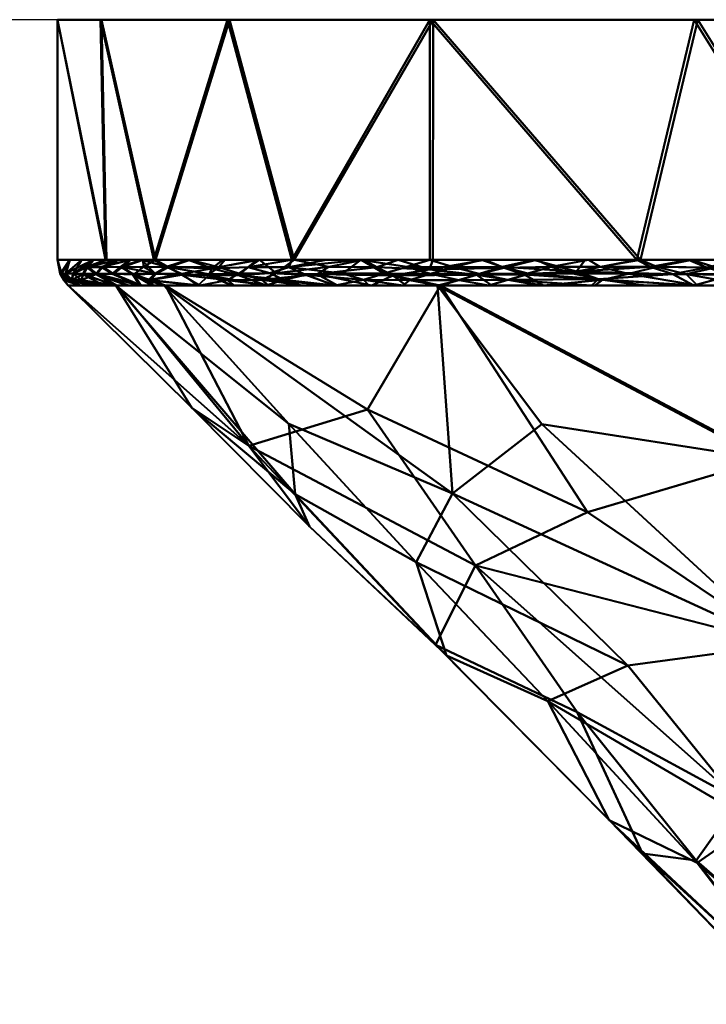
# Model space of a CAD drawing. Header units: millimetres. Extents: x -206 to 140, y -189 to 122.
# Tile 12 of 256: x -111 to -92, y -27 to 0. Entities that reach past the tile are written whole.
import ezdxf

# ---------------------------------------------------------------- set-up
doc = ezdxf.new("R2010")
doc.units = ezdxf.units.MM
doc.layers.add('A-GENM', color=13, linetype='Continuous', lineweight=30)

# ---------------------------------------------------------------- blocks, each defined once
blk = doc.blocks.new('MODEL - MODEL-3819-View 1')
at = {"layer": 'A-GENM', "lineweight": 40}
mesh = blk.add_polyface(dxfattribs=at)
corners = [(-75.06, 0, 35.005), (-65.998, 0, 33.828), (-57.55, 0, 30.346), (-50.29, 0, 24.795), (-44.715, 0, 17.555), (-41.203, 0, 9.118), (-39.995, 0, 0.06), (-41.172, 0, -9.002), (-44.654, 0, -17.45), (-50.205, 0, -24.71), (-57.445, 0, -30.285), (-65.882, 0, -33.797), (-74.94, 0, -35.005), (-84.002, 0, -33.828), (-92.45, 0, -30.346), (-99.71, 0, -24.795), (-105.285, 0, -17.555), (-108.797, 0, -9.118), (-110.005, 0, -0.06), (-108.828, 0, 9.002), (-105.346, 0, 17.45), (-99.795, 0, 24.71), (-92.555, 0, 30.285), (-84.118, 0, 33.797)]
mesh.append_faces([[corners[k] for k in face] for face in [(5, 3, 4)]], dxfattribs={"vtx0": -1})
mesh.append_faces([[corners[k] for k in face] for face in [(23, 1, 21, 22)]], dxfattribs={"vtx0": -1, "vtx1": -1})
mesh.append_faces([[corners[k] for k in face] for face in [(21, 3, 11)]], dxfattribs={"vtx0": -1, "vtx1": -1, "vtx2": -1})
mesh.append_faces([[corners[k] for k in face] for face in [(21, 11, 16, 17)]], dxfattribs={"vtx0": -1, "vtx1": -1, "vtx3": -1})
mesh.append_faces([[corners[k] for k in face] for face in [(3, 7, 8, 11)]], dxfattribs={"vtx0": -1, "vtx2": -1, "vtx3": -1})
mesh.append_faces([[corners[k] for k in face] for face in [(13, 14, 11, 12), (0, 1, 23)]], dxfattribs={"vtx1": -1})
mesh.append_faces([[corners[k] for k in face] for face in [(9, 10, 11, 8), (19, 20, 21)]], dxfattribs={"vtx2": -1})
mesh.append_faces([[corners[k] for k in face] for face in [(14, 15, 16, 11), (17, 18, 19, 21), (5, 6, 7, 3), (1, 2, 3, 21)]], dxfattribs={"vtx2": -1, "vtx3": -1})
mesh = blk.add_polyface(dxfattribs=at)
corners = [(-74.94, 0, -35.005), (-74.94, -6.587, -35.005), (-88.341, -6.587, -32.363), (-99.711, -6.587, -24.794), (-107.318, -6.587, -13.45), (-110.005, -6.587, -0.06), (-107.364, -6.587, 13.339), (-99.796, -6.587, 24.709), (-88.452, -6.587, 32.317), (-75.06, -6.587, 35.005), (-75.06, 0, 35.005), (-84.118, 0, 33.797), (-92.555, 0, 30.285), (-99.795, 0, 24.71), (-105.346, 0, 17.45), (-108.828, 0, 9.002), (-110.005, 0, -0.06), (-108.797, 0, -9.118), (-105.285, 0, -17.555), (-99.71, 0, -24.795), (-92.45, 0, -30.346), (-84.002, 0, -33.828), (-94.026, -6.587, -28.579), (-81.64, -6.587, -33.684), (-108.662, -6.587, -6.755), (-103.514, -6.587, -19.122), (-108.685, -6.587, 6.639), (-103.58, -6.587, 19.024), (-94.124, -6.587, 28.513), (-81.756, -6.587, 33.661)]
mesh.append_faces([[corners[k] for k in face] for face in [(0, 23, 21), (15, 6, 14), (20, 22, 19), (17, 24, 16), (5, 16, 24), (26, 16, 5), (21, 2, 20), (14, 27, 13), (27, 14, 6), (28, 13, 7), (11, 29, 10)]], dxfattribs={"vtx0": -1, "vtx1": -1})
mesh.append_faces([[corners[k] for k in face] for face in [(20, 2, 22), (4, 17, 18), (11, 8, 29), (17, 4, 24), (8, 11, 12), (26, 15, 16)]], dxfattribs={"vtx0": -1, "vtx2": -1})
mesh.append_faces([[corners[k] for k in face] for face in [(1, 23, 0), (9, 10, 29)]], dxfattribs={"vtx1": -1})
mesh.append_faces([[corners[k] for k in face] for face in [(22, 3, 19), (25, 4, 18), (3, 25, 19), (18, 19, 25), (26, 6, 15), (27, 7, 13), (28, 8, 12), (12, 13, 28), (23, 2, 21)]], dxfattribs={"vtx1": -1, "vtx2": -1})
mesh = blk.add_polyface(dxfattribs=at)
corners = [(-108.95, -6.98, 8.194), (-108.795, -6.784, 9.051), (-109.209, -6.79, 7.323), (-110.005, -6.587, -0.06), (-109.929, -6.968, -0.06), (-109.675, -6.587, 1.615), (-109.775, -6.961, -3.314), (-109.669, -6.587, -1.734), (-109.333, -6.587, -3.408), (-109.783, -6.965, 3.211), (-109.015, -6.587, 4.964), (-109.345, -6.587, 3.289), (-109.354, -7.143, -5.772), (-109.576, -6.965, -4.965), (-109.294, -6.968, -6.634), (-109.826, -7.143, -0.866), (-109.385, -7.294, 1.601), (-109.894, -6.969, 1.568), (-109.889, -6.967, -1.688), (-109.752, -7.139, -2.458), (-108.924, -6.974, -8.31), (-109.606, -7.142, 4.008), (-109.31, -6.977, 6.532), (-109.587, -6.967, 4.88), (-109.601, -7.138, -4.072), (-109.379, -7.294, -1.72), (-109.046, -7.294, -3.379), (-109.057, -7.294, 3.262), (-108.73, -7.294, 4.923), (-108.685, -6.587, 6.639), (-108.997, -6.587, -5.082), (-109.175, -6.783, -7.487), (-108.757, -6.782, -9.19), (-108.713, -7.294, -5.039), (-109.712, -7.294, -0.06), (-108.662, -6.587, -6.755)]
mesh.append_faces([[corners[k] for k in face] for face in [(3, 4, 5), (25, 19, 26), (27, 21, 16), (35, 31, 30)]], dxfattribs={"vtx0": -1, "vtx1": -1})
mesh.append_faces([[corners[k] for k in face] for face in [(0, 1, 2), (12, 13, 14), (15, 16, 17), (4, 3, 18), (18, 19, 15), (12, 14, 20), (21, 22, 23), (24, 13, 12), (24, 6, 13), (6, 8, 13), (0, 2, 22), (13, 30, 31), (28, 22, 21), (16, 21, 17), (9, 21, 23), (9, 17, 21), (2, 10, 23), (31, 32, 20), (20, 14, 31), (31, 14, 13), (33, 24, 12), (15, 19, 25), (24, 19, 6), (4, 18, 15), (9, 5, 17), (6, 19, 18), (19, 24, 26), (5, 4, 17), (7, 6, 18), (10, 9, 23), (23, 22, 2), (17, 4, 15)]], dxfattribs={"vtx0": -1, "vtx1": -1, "vtx2": -1})
mesh.append_faces([[corners[k] for k in face] for face in [(6, 7, 8), (21, 27, 28), (2, 29, 10), (24, 33, 26), (15, 34, 16), (15, 25, 34), (18, 3, 7), (13, 8, 30)]], dxfattribs={"vtx0": -1, "vtx2": -1})
mesh.append_faces([[corners[k] for k in face] for face in [(9, 10, 11, 5)]], dxfattribs={"vtx0": -1, "vtx3": -1})
mesh = blk.add_polyface(dxfattribs=at)
corners = [(-107.911, -6.993, -11.671), (-107.454, -7.144, -12.658), (-107.38, -7.294, -11.679), (-107.959, -6.975, 11.558), (-107.42, -7.294, 11.567), (-107.531, -7.142, 12.463), (-107.307, -6.966, -13.28), (-107.748, -7.294, 9.906), (-108.503, -6.972, 9.877), (-108.95, -6.98, 8.194), (-107.014, -6.782, 14.111), (-107.364, -6.587, 13.339), (-107.694, -6.587, 11.664), (-108.467, -6.972, -9.997), (-107.713, -7.294, -10.019), (-108.924, -6.974, -8.31), (-108.235, -6.789, -10.925), (-107.99, -6.587, -10.103), (-107.654, -6.587, -11.776), (-108.38, -7.294, -6.699), (-108.047, -7.294, -8.359), (-107.647, -6.777, -12.581), (-108.757, -6.782, -9.19), (-108.795, -6.784, 9.051), (-108.274, -6.779, 10.811), (-107.33, -6.965, 13.226), (-108.024, -6.587, 9.989), (-109.209, -6.79, 7.323), (-108.355, -6.587, 8.314), (-108.685, -6.587, 6.639), (-107.093, -7.294, 13.228), (-108.403, -7.294, 6.584), (-108.075, -7.294, 8.245), (-109.31, -6.977, 6.532), (-108.73, -7.294, 4.923), (-109.354, -7.143, -5.772), (-106.962, -6.792, -14.221), (-107.318, -6.587, -13.45), (-109.175, -6.783, -7.487), (-108.326, -6.587, -8.429), (-108.662, -6.587, -6.755), (-108.713, -7.294, -5.039), (-107.047, -7.294, -13.338)]
mesh.append_faces([[corners[k] for k in face] for face in [(19, 15, 20), (26, 24, 12), (4, 3, 7), (31, 33, 34), (39, 38, 40), (37, 21, 18)]], dxfattribs={"vtx0": -1, "vtx1": -1})
mesh.append_faces([[corners[k] for k in face] for face in [(0, 1, 2), (3, 4, 5), (0, 6, 1), (7, 8, 9), (13, 14, 15), (16, 0, 13), (0, 16, 21), (16, 22, 17), (23, 9, 8), (3, 8, 7), (23, 8, 24), (24, 25, 12), (24, 26, 23), (24, 3, 25), (28, 27, 23), (25, 10, 12), (5, 25, 3), (24, 8, 3), (15, 19, 35), (21, 6, 0), (21, 16, 18), (36, 21, 37), (22, 13, 15), (38, 39, 22), (31, 9, 33), (16, 13, 22), (14, 13, 0), (36, 6, 21)]], dxfattribs={"vtx0": -1, "vtx1": -1, "vtx2": -1})
mesh.append_faces([[corners[k] for k in face] for face in [(10, 11, 12), (16, 17, 18), (15, 14, 20), (27, 28, 29), (9, 31, 32), (23, 26, 28), (35, 19, 41), (1, 42, 2)]], dxfattribs={"vtx0": -1, "vtx2": -1})
mesh.append_faces([[corners[k] for k in face] for face in [(4, 30, 5), (39, 17, 22), (2, 14, 0), (32, 7, 9)]], dxfattribs={"vtx1": -1, "vtx2": -1})
mesh = blk.add_polyface(dxfattribs=at)
corners = [(-105.472, -6.587, 16.181), (-106.418, -6.587, 14.76), (-105.769, -6.828, 16.628), (-104.181, -6.954, 19.208), (-104.779, -6.784, 18.362), (-105.038, -7.006, 17.794), (-104.218, -7.294, -17.557), (-105.347, -7.141, -17.106), (-104.401, -7.133, -18.697), (-103.275, -7.294, -18.963), (-105.029, -6.964, -17.844), (-107.047, -7.294, -13.338), (-107.454, -7.144, -12.658), (-106.104, -7.294, -14.744), (-105.85, -6.982, -16.367), (-106.594, -7, -14.863), (-106.962, -6.792, -14.221), (-105.852, -7.019, 16.328), (-107.014, -6.782, 14.111), (-106.6, -6.973, 14.877), (-106.155, -7.294, 14.637), (-105.217, -7.294, 16.046), (-104.279, -7.294, 17.456), (-103.799, -7.138, 19.607), (-105.585, -6.79, -16.983), (-104.465, -6.587, -17.704), (-103.58, -6.587, 19.024), (-104.526, -6.587, 17.603), (-103.666, -6.791, 20.055), (-107.364, -6.587, 13.339), (-107.33, -6.965, 13.226), (-107.093, -7.294, 13.228), (-107.531, -7.142, 12.463), (-105.161, -7.294, -16.15), (-104.013, -6.949, -19.464), (-107.318, -6.587, -13.45), (-106.367, -6.587, -14.868), (-105.416, -6.587, -16.286), (-103.514, -6.587, -19.122), (-107.307, -6.966, -13.28)]
mesh.append_faces([[corners[k] for k in face] for face in [(11, 12, 13), (29, 18, 1), (38, 34, 25), (22, 17, 21)]], dxfattribs={"vtx0": -1, "vtx1": -1})
mesh.append_faces([[corners[k] for k in face] for face in [(3, 4, 5), (6, 7, 8), (10, 8, 7), (14, 15, 16), (5, 4, 2), (17, 5, 2), (2, 18, 19), (5, 22, 23), (24, 10, 14), (24, 25, 10), (28, 26, 4), (27, 2, 4), (17, 2, 19), (1, 18, 2), (30, 19, 18), (4, 3, 28), (17, 22, 5), (5, 23, 3), (32, 20, 19), (20, 17, 19), (10, 7, 14), (34, 8, 10), (36, 24, 16), (16, 24, 14), (34, 10, 25), (16, 15, 39), (7, 13, 15), (15, 12, 39), (13, 12, 15), (15, 14, 7), (19, 30, 32)]], dxfattribs={"vtx0": -1, "vtx1": -1, "vtx2": -1})
mesh.append_faces([[corners[k] for k in face] for face in [(8, 9, 6), (4, 26, 27), (2, 27, 0), (7, 33, 13), (16, 35, 36), (24, 37, 25)]], dxfattribs={"vtx0": -1, "vtx2": -1})
mesh.append_faces([[corners[k] for k in face] for face in [(0, 1, 2), (20, 21, 17), (31, 20, 32), (6, 33, 7), (36, 37, 24)]], dxfattribs={"vtx1": -1, "vtx2": -1})
mesh = blk.add_polyface(dxfattribs=at)
corners = [(-100.809, -7.015, -23.507), (-99.503, -7.294, -24.587), (-100.446, -7.294, -23.181), (-99.153, -6.786, 25.307), (-99.796, -6.587, 24.709), (-100.432, -6.778, 24.028), (-99.808, -6.848, -24.648), (-101.249, -6.785, -23.131), (-101.464, -7.294, 21.684), (-100.526, -7.294, 23.093), (-101.617, -7.132, 22.488), (-99.588, -7.294, 24.502), (-100.352, -7.141, 23.896), (-103.666, -6.791, 20.055), (-101.688, -6.587, 21.866), (-102.634, -6.587, 20.445), (-102.402, -7.294, 20.274), (-103.197, -7, 20.594), (-103.799, -7.138, 19.607), (-101.053, -6.962, 23.272), (-99.776, -6.974, 24.618), (-102.889, -6.976, -21.026), (-102.568, -6.777, -21.544), (-101.389, -7.294, -21.775), (-102.179, -6.962, 21.946), (-104.181, -6.954, 19.208), (-102.332, -7.294, -20.369), (-103.514, -6.587, -19.122), (-102.563, -6.587, -20.54), (-101.613, -6.587, -21.958), (-98.99, -7.148, 25.253), (-100.742, -6.587, 23.288), (-103.58, -6.587, 19.024), (-103.34, -7.294, 18.865), (-104.013, -6.949, -19.464), (-104.401, -7.133, -18.697), (-100.662, -6.587, -23.376), (-99.711, -6.587, -24.794), (-98.52, -6.999, -25.802), (-98.29, -6.587, -25.74), (-104.279, -7.294, 17.456), (-103.275, -7.294, -18.963)]
mesh.append_faces([[corners[k] for k in face] for face in [(11, 12, 9), (32, 13, 15), (8, 10, 16), (33, 18, 40)]], dxfattribs={"vtx0": -1, "vtx1": -1})
mesh.append_faces([[corners[k] for k in face] for face in [(3, 4, 5), (6, 0, 7), (16, 17, 18), (5, 19, 20), (9, 12, 10), (21, 22, 7), (23, 21, 0), (10, 24, 17), (25, 18, 17), (17, 13, 25), (5, 14, 19), (21, 7, 0), (19, 10, 12), (30, 12, 11), (20, 19, 12), (24, 10, 19), (30, 20, 12), (20, 3, 5), (19, 14, 24), (13, 24, 14), (24, 13, 17), (10, 17, 16), (34, 21, 35), (22, 34, 27), (22, 29, 7), (34, 22, 21), (0, 6, 38), (6, 7, 36), (38, 1, 0), (26, 35, 21)]], dxfattribs={"vtx0": -1, "vtx1": -1, "vtx2": -1})
mesh.append_faces([[corners[k] for k in face] for face in [(0, 1, 2), (13, 14, 15), (21, 23, 26), (18, 33, 16), (6, 36, 37), (6, 37, 39), (7, 29, 36)]], dxfattribs={"vtx0": -1, "vtx2": -1})
mesh.append_faces([[corners[k] for k in face] for face in [(22, 27, 28, 29), (5, 4, 31, 14)]], dxfattribs={"vtx0": -1, "vtx3": -1})
mesh.append_faces([[corners[k] for k in face] for face in [(8, 9, 10), (2, 23, 0), (26, 41, 35)]], dxfattribs={"vtx1": -1, "vtx2": -1})
mesh = blk.add_polyface(dxfattribs=at)
corners = [(-95.37, -7.294, 27.331), (-97.659, -7.137, 26.457), (-96.776, -7.294, 26.388), (-98.52, -6.999, -25.802), (-97.76, -6.804, -26.557), (-97.213, -6.991, -26.935), (-95.778, -6.906, 28.092), (-96.96, -6.587, 26.611), (-97.812, -6.783, 26.518), (-95.884, -6.96, -27.989), (-95.061, -7.139, -28.469), (-98.99, -7.148, 25.253), (-98.436, -6.969, 25.896), (-99.776, -6.974, 24.618), (-98.094, -7.294, -25.525), (-99.503, -7.294, -24.587), (-99.808, -6.848, -24.648), (-93.139, -6.977, 29.832), (-95.175, -7.121, 28.402), (-95.132, -6.776, -28.6), (-93.575, -6.783, -29.633), (-94.349, -6.97, -29.064), (-97.075, -6.973, 27.057), (-96.685, -7.294, -26.463), (-98.29, -6.587, -25.74), (-96.475, -6.78, -27.608), (-95.447, -6.587, -27.632), (-98.182, -7.294, 25.445), (-99.153, -6.786, 25.307), (-93.964, -7.294, 28.274), (-94.124, -6.587, 28.513), (-95.542, -6.587, 27.562), (-98.378, -6.587, 25.66), (-99.588, -7.294, 24.502), (-99.796, -6.587, 24.709), (-96.868, -6.587, -26.686), (-93.866, -7.294, -28.34), (-95.275, -7.294, -27.401), (-94.026, -6.587, -28.578), (-93.753, -6.78, 29.521)]
mesh.append_faces([[corners[k] for k in face] for face in [(0, 1, 2), (32, 8, 7), (26, 25, 35)]], dxfattribs={"vtx0": -1, "vtx1": -1})
mesh.append_faces([[corners[k] for k in face] for face in [(3, 4, 5), (6, 7, 8), (9, 10, 5), (11, 12, 13), (3, 16, 4), (17, 6, 18), (19, 20, 21), (12, 22, 8), (11, 1, 12), (4, 16, 24), (25, 26, 19), (27, 1, 11), (12, 8, 28), (28, 13, 12), (22, 12, 1), (0, 18, 1), (18, 6, 22), (18, 22, 1), (6, 8, 22), (8, 32, 28), (9, 25, 19), (4, 25, 5), (3, 5, 23), (5, 10, 23), (21, 10, 9), (19, 21, 9), (5, 25, 9), (19, 38, 20), (4, 35, 25), (39, 6, 17), (30, 6, 39)]], dxfattribs={"vtx0": -1, "vtx1": -1, "vtx2": -1})
mesh.append_faces([[corners[k] for k in face] for face in [(3, 23, 14), (1, 27, 2), (6, 30, 31), (11, 33, 27), (10, 36, 37), (10, 37, 23)]], dxfattribs={"vtx0": -1, "vtx2": -1})
mesh.append_faces([[corners[k] for k in face] for face in [(14, 15, 3), (0, 29, 18), (32, 34, 28), (24, 35, 4), (26, 38, 19), (31, 7, 6)]], dxfattribs={"vtx1": -1, "vtx2": -1})
mesh = blk.add_polyface(dxfattribs=at)
corners = [(-89.881, -6.959, 31.6), (-89.283, -7.146, 31.767), (-88.284, -7.007, 32.286), (-88.832, -6.8, 32.129), (-89.87, -6.587, 31.365), (-93.753, -6.78, 29.521), (-93.139, -6.977, 29.832), (-92.213, -6.795, 30.443), (-94.349, -6.97, -29.064), (-93.575, -6.783, -29.633), (-92.769, -6.977, -30.054), (-91.498, -7, 30.762), (-92.557, -7.294, 29.217), (-91.151, -7.294, 30.16), (-89.762, -6.587, -31.416), (-91.968, -6.794, -30.581), (-91.183, -6.587, -30.47), (-89.745, -7.293, 31.103), (-94.124, -6.587, 28.513), (-92.706, -6.587, 29.464), (-91.288, -6.587, 30.414), (-92.457, -7.294, -29.278), (-91.243, -6.98, -30.908), (-89.638, -7.293, -31.154), (-89.191, -7.128, -31.822), (-88.229, -7.293, -32.092), (-89.793, -6.92, -31.657), (-93.866, -7.294, -28.34), (-95.061, -7.139, -28.469), (-93.964, -7.294, 28.274), (-95.175, -7.121, 28.402), (-91.047, -7.294, -30.216), (-92.604, -6.587, -29.524), (-88.34, -6.587, -32.363), (-87.763, -6.793, -32.573), (-88.345, -6.988, -32.27), (-94.026, -6.587, -28.578), (-88.339, -7.293, 32.046), (-86.781, -6.942, 32.895), (-88.452, -6.587, 32.316), (-86.743, -6.587, 32.66)]
mesh.append_faces([[corners[k] for k in face] for face in [(14, 15, 16), (18, 5, 19), (23, 24, 25), (33, 34, 14), (31, 22, 23), (37, 1, 17), (20, 7, 4), (39, 3, 40)]], dxfattribs={"vtx0": -1, "vtx1": -1})
mesh.append_faces([[corners[k] for k in face] for face in [(0, 1, 2), (2, 3, 0), (0, 3, 4), (5, 6, 7), (8, 9, 10), (0, 7, 11), (21, 8, 10), (22, 10, 15), (24, 22, 26), (9, 15, 10), (32, 15, 9), (22, 15, 26), (10, 22, 31), (22, 24, 23), (35, 24, 26), (14, 34, 26), (26, 34, 35), (30, 12, 6), (11, 7, 6), (19, 5, 7), (12, 11, 6), (17, 1, 11), (11, 1, 0), (1, 37, 2), (38, 3, 2), (7, 0, 4), (28, 8, 21), (15, 14, 26), (25, 24, 35)]], dxfattribs={"vtx0": -1, "vtx1": -1, "vtx2": -1})
mesh.append_faces([[corners[k] for k in face] for face in [(11, 12, 13), (11, 13, 17), (10, 31, 21), (15, 32, 16), (9, 36, 32), (3, 39, 4)]], dxfattribs={"vtx0": -1, "vtx2": -1})
mesh.append_faces([[corners[k] for k in face] for face in [(20, 19, 7), (21, 27, 28), (29, 12, 30)]], dxfattribs={"vtx1": -1, "vtx2": -1})
mesh = blk.add_polyface(dxfattribs=at)
corners = [(-74.94, -7.294, -34.712), (-74.974, -27.006, -14.992), (-78.855, -27.006, -14.488), (-82.472, -27.003, -12.994), (-85.583, -27.006, -10.619), (-87.97, -27.006, -7.518), (-89.474, -27.006, -3.905), (-89.992, -27.006, -0.026), (-89.488, -27.006, 3.855), (-87.996, -27.006, 7.473), (-85.619, -27.006, 10.583), (-82.517, -27.003, 12.968), (-78.905, -27.006, 14.474), (-75.026, -27.006, 14.992), (-75.06, -7.294, 34.712), (-88.339, -7.293, 32.046), (-99.588, -7.294, 24.502), (-107.093, -7.294, 13.228), (-109.712, -7.294, -0.06), (-107.047, -7.294, -13.338), (-99.503, -7.294, -24.587), (-88.229, -7.293, -32.092), (-90.156, -17.15, 19.687), (-90.088, -17.15, -19.739), (-99.643, -17.15, -3.213), (-96.567, -18.69, 8.846), (-75.043, -17.15, 24.852), (-74.957, -17.15, -24.852), (-91.319, -21.411, -12.553), (-82.882, -21.388, 19.045), (-82.816, -21.388, -19.072), (-90.881, -22.017, 12.129), (-94.884, -21.957, 2.523), (-98.545, -14.973, -13.275), (-99.174, -13, 16.025), (-75.034, -22.078, 19.922), (-74.966, -22.078, -19.922), (-93.969, -22.87, -2.473), (-92.498, -23.06, -7.248), (-103.492, -13.011, 5.363), (-83.142, -15.825, 24.88), (-83.056, -15.825, -24.908), (-90.633, -12.047, 25.542), (-90.545, -12.047, -25.596), (-75.051, -12.222, 29.782), (-74.949, -12.222, -29.782), (-95.759, -18.99, -9.928), (-80.616, -7.294, 33.597), (-83.345, -11.354, 29.493), (-80.5, -7.294, -33.616), (-83.243, -11.354, -29.522), (-78.99, -19.614, 22.027), (-78.747, -23.373, 18.244), (-92.474, -23.125, 7.135), (-78.914, -19.614, -22.041), (-78.628, -23.383, -18.258), (-104.759, -11.687, -5.791), (-99.338, -17.44, 3.307), (-95.478, -13.509, -19.814), (-101.507, -10.688, -16.675), (-86.5, -22.979, -15.142), (-86.442, -23.015, 15.141), (-94.372, -17.715, 14.648), (-100.17, -14.879, 10.108), (-103.661, -11.086, 11.597), (-108.403, -7.294, 6.584), (-96.723, -11.095, 21.988), (-108.38, -7.294, -6.699), (-103.094, -13.904, -0.544), (-106.325, -10.649, 1.395)]
mesh.append_faces([[corners[k] for k in face] for face in [(45, 49, 0)]], dxfattribs={"vtx0": -1})
mesh.append_faces([[corners[k] for k in face] for face in [(8, 32, 7), (7, 37, 6), (26, 51, 35), (2, 55, 1), (15, 48, 47), (13, 52, 12), (9, 53, 8), (1, 55, 36), (20, 59, 19), (4, 60, 3), (18, 69, 65), (19, 56, 67)]], dxfattribs={"vtx0": -1, "vtx1": -1})
mesh.append_faces([[corners[k] for k in face] for face in [(38, 46, 28), (38, 6, 37), (58, 43, 23), (54, 41, 27), (56, 33, 24), (28, 33, 23), (29, 40, 22), (29, 51, 40), (41, 30, 23), (29, 61, 11), (63, 25, 62), (40, 42, 22), (34, 64, 63), (21, 50, 43), (28, 60, 4), (59, 20, 58), (32, 37, 7), (25, 63, 57), (3, 60, 30), (9, 31, 53), (61, 22, 31), (8, 53, 32), (39, 64, 65), (51, 29, 52), (25, 53, 31), (62, 31, 22), (23, 30, 60), (30, 54, 55), (31, 62, 25), (66, 22, 42), (32, 24, 37), (33, 28, 46), (46, 37, 24), (28, 5, 38), (16, 34, 66), (25, 57, 32), (42, 48, 15), (43, 41, 23), (37, 46, 38), (66, 42, 16), (58, 23, 33), (24, 33, 46), (48, 42, 40), (47, 48, 44), (44, 48, 40), (50, 45, 41), (45, 50, 49), (43, 50, 41), (40, 51, 26), (52, 29, 12), (35, 51, 52), (32, 53, 25), (55, 54, 36), (41, 54, 30), (30, 55, 2), (56, 19, 59), (68, 56, 24), (68, 57, 39), (24, 32, 57), (59, 58, 33), (20, 43, 58), (56, 59, 33), (23, 60, 28), (22, 61, 29), (10, 61, 31), (22, 34, 62), (63, 62, 34), (64, 34, 17), (57, 63, 39), (39, 63, 64), (68, 69, 56), (22, 66, 34), (57, 68, 24), (69, 68, 39), (65, 69, 39), (56, 69, 18)]], dxfattribs={"vtx0": -1, "vtx1": -1, "vtx2": -1})
mesh.append_faces([[corners[k] for k in face] for face in [(30, 2, 3), (54, 27, 36), (34, 16, 17), (28, 4, 5), (38, 5, 6), (50, 21, 49), (56, 18, 67), (31, 9, 10), (52, 13, 35), (29, 11, 12), (40, 26, 44), (64, 17, 65)]], dxfattribs={"vtx0": -1, "vtx2": -1})
mesh.append_faces([[corners[k] for k in face] for face in [(10, 11, 61), (15, 16, 42), (20, 21, 43), (45, 27, 41)]], dxfattribs={"vtx1": -1, "vtx2": -1})
mesh.append_faces([[corners[k] for k in face] for face in [(44, 14, 47)]], dxfattribs={"vtx2": -1})

msp = doc.modelspace()

# ---------------------------------------------------------------- linework, layer by layer
at = {"color": 1, "lineweight": 30}
for p, q in [((-87.192, 0, 6.35), (-148.152, 0, 6.35)), ((-87.192, 0, -6.35), (-148.152, 0, -6.35))]:
    msp.add_line(p, q, dxfattribs=at)

# ---------------------------------------------------------------- block references
at = {"layer": 'A-GENM', "lineweight": 40}
msp.add_blockref('MODEL - MODEL-3819-View 1', (0, 0), dxfattribs=at)

doc.saveas('drawing.dxf')
